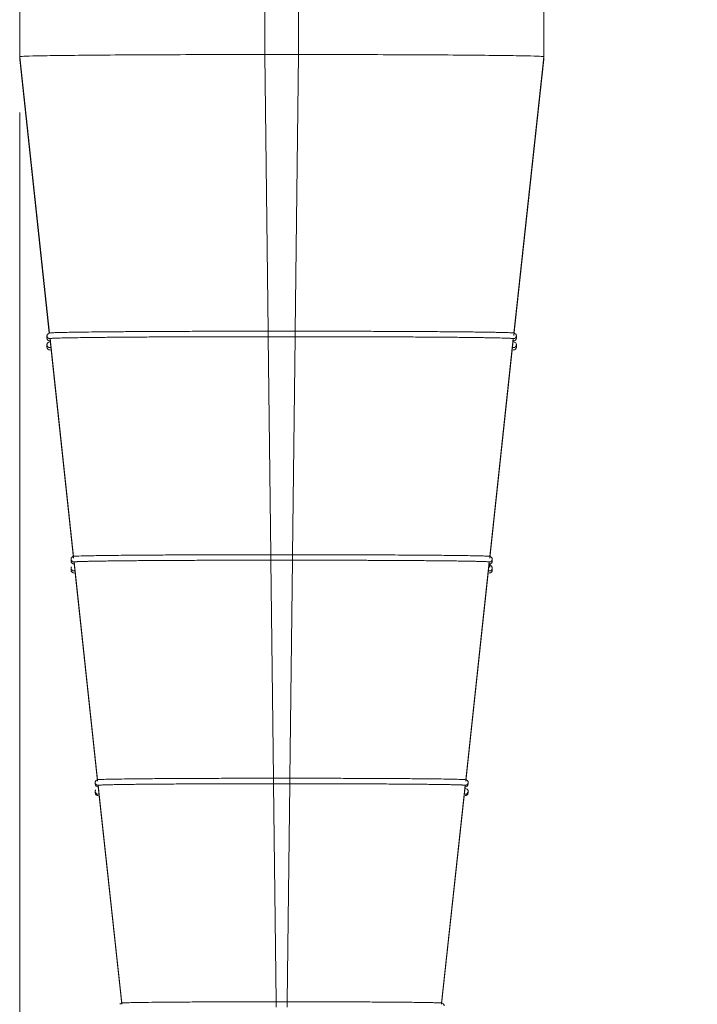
# Model space of a CAD drawing. Header units: millimetres. Extents: x 0 to 2100, y 0 to 1485.
# Tile 20 of 66: x 528 to 589, y 708 to 796. Entities that reach past the tile are written whole.
import ezdxf

# ---------------------------------------------------------------- set-up
doc = ezdxf.new("R2010")
doc.units = ezdxf.units.MM
doc.header["$LTSCALE"] = 5
doc.styles.add('SLDTEXTSTYLE1', font='TXT', dxfattribs={"width": 0.75})
doc.dimstyles.new('SLDDIMSTYLE0', dxfattribs={"dimtxt": 12.5, "dimasz": 15, "dimexe": 0, "dimexo": 0.0625, "dimgap": 3.125, "dimtad": 1, "dimdec": 0, "dimrnd": 1e-09, "dimzin": 12, "dimdsep": 46, "dimtxsty": 'SLDTEXTSTYLE1', "dimblk1": 'CLOSED', "dimblk2": 'CLOSED', "dimsah": 1, "dimcen": 0.09, "dimadec": 0, "dimazin": 3, "dimtfac": 1, "dimtofl": 0, "dimtmove": 0, "dimatfit": 3, "dimldrblk": 'CLOSED', "dimfxl": 1, "dimfrac": 2, "dimtolj": 1, "dimtzin": 12, "dimarcsym": 0})

# ---------------------------------------------------------------- blocks, each defined once
blk = doc.blocks.new('_CLOSED')
at = {"color": 0, "linetype": 'ByBlock', "lineweight": -2}
for p, q in [((-1, 0.166667), (0, 0)), ((-1, 0.166667), (-1, -0.166667)), ((0, 0), (-1, -0.166667)), ((0, 0), (-1, 0))]:
    blk.add_line(p, q, dxfattribs=at)
blk = doc.blocks.new('_D')
at = {"color": 7, "linetype": 'Continuous', "lineweight": 0}
for p, q in [((528.269, 787.539), (528.269, 611.252)), ((700.269, 787.539), (700.269, 611.252)), ((700.269, 616.252), (528.269, 616.252))]:
    blk.add_line(p, q, dxfattribs=at)
at = {"color": 7, "linetype": 'Continuous', "lineweight": 0, "xscale": 15, "yscale": 15, "rotation": 180}
blk.add_blockref('_CLOSED', (528.269, 616.252, -131.253), dxfattribs=at)
at = {"color": 7, "linetype": 'Continuous', "lineweight": 0, "xscale": 15, "yscale": 15}
blk.add_blockref('_CLOSED', (700.269, 616.252, -131.253), dxfattribs=at)
at = {"color": 7, "linetype": 'Continuous', "lineweight": 0, "insert": (600.415, 632.365), "char_height": 12.5, "attachment_point": 1, "style": 'SLDTEXTSTYLE1'}
blk.add_mtext('172', dxfattribs=at)

msp = doc.modelspace()

# ---------------------------------------------------------------- linework, layer by layer
at = {"color": 7, "linetype": 'Continuous', "lineweight": 15}
for p, q in [((528.269, 911.034), (528.269, 792.539)), ((550.269, 911.226), (550.269, 792.731)), ((553.269, 911.226), (553.269, 792.731)), ((575.269, 911.034), (575.269, 792.539)), ((550.269, 792.731), (550.564, 767.93)), ((550.269, 792.731), (553.269, 792.731)), ((553.269, 792.731), (552.974, 767.93)), ((528.269, 792.539), (530.942, 767.763)), ((528.269, 792.277), (528.269, 792.539)), ((528.269, 792.277), (530.92, 767.755)), ((575.269, 792.539), (572.596, 767.763)), ((575.269, 792.277), (572.596, 767.553)), ((575.269, 792.539), (575.269, 792.277)), ((550.564, 767.93), (550.567, 767.93)), ((550.567, 767.93), (552.971, 767.93)), ((552.971, 767.93), (552.974, 767.93)), ((530.719, 767.528), (530.719, 767.514)), ((530.719, 767.514), (530.719, 767.304)), ((530.942, 767.762), (530.942, 767.763)), ((530.996, 767.265), (533.102, 747.742)), ((530.996, 767.265), (530.996, 767.265)), ((530.996, 767.265), (530.996, 767.056)), ((530.996, 767.056), (533.102, 747.574)), ((530.996, 767.056), (530.996, 767.056)), ((550.567, 767.435), (552.971, 767.435)), ((550.57, 767.44), (550.803, 747.893)), ((552.968, 767.44), (552.736, 747.893)), ((572.542, 767.265), (570.436, 747.742)), ((572.542, 767.056), (570.436, 747.574)), ((572.542, 767.265), (572.542, 767.265)), ((572.542, 767.056), (572.542, 767.265)), ((572.542, 767.056), (572.542, 767.056)), ((572.596, 767.763), (572.596, 767.762)), ((572.819, 767.528), (572.819, 767.514)), ((572.819, 767.304), (572.819, 767.514)), ((530.719, 766.725), (530.719, 766.711)), ((530.719, 766.711), (530.719, 766.501)), ((572.819, 766.725), (572.819, 766.711)), ((572.819, 766.501), (572.819, 766.711)), ((533.102, 747.742), (533.102, 747.742)), ((550.803, 747.893), (550.805, 747.893)), ((550.805, 747.893), (552.733, 747.893)), ((552.733, 747.893), (552.736, 747.893)), ((532.879, 747.508), (532.879, 747.494)), ((532.879, 747.494), (532.879, 747.326)), ((532.879, 746.705), (532.879, 746.691)), ((533.156, 747.245), (535.262, 727.722)), ((533.156, 747.245), (533.156, 747.245)), ((533.156, 747.245), (533.156, 747.078)), ((533.156, 747.078), (535.262, 727.596)), ((533.156, 747.077), (533.156, 747.078)), ((550.805, 747.398), (552.733, 747.398)), ((550.808, 747.403), (551.041, 727.856)), ((552.73, 747.403), (552.497, 727.856)), ((570.382, 747.245), (568.276, 727.722)), ((570.382, 747.078), (568.276, 727.596)), ((570.382, 747.245), (570.382, 747.245)), ((570.382, 747.078), (570.382, 747.245)), ((570.382, 747.078), (570.382, 747.077)), ((570.47, 747.084), (570.436, 746.771)), ((570.659, 747.326), (570.659, 747.494)), ((532.879, 746.691), (532.879, 746.523)), ((570.659, 746.523), (570.659, 746.691)), ((535.039, 727.487), (535.039, 727.473)), ((535.039, 727.473), (535.039, 727.348)), ((535.262, 727.722), (535.262, 727.722)), ((551.041, 727.856), (551.044, 727.856)), ((551.044, 727.856), (552.494, 727.856)), ((551.044, 727.361), (552.494, 727.361)), ((551.047, 727.366), (551.279, 707.819)), ((552.491, 727.366), (552.259, 707.819)), ((552.494, 727.856), (552.497, 727.856)), ((568.499, 727.487), (568.499, 727.473)), ((568.499, 727.348), (568.499, 727.473)), ((535.039, 726.685), (535.039, 726.671)), ((535.039, 726.671), (535.039, 726.545)), ((535.316, 727.225), (537.422, 707.702)), ((535.316, 727.225), (535.316, 727.225)), ((535.316, 727.225), (535.316, 727.099)), ((535.316, 727.099), (537.422, 707.618)), ((535.316, 727.099), (535.316, 727.099)), ((568.222, 727.225), (566.116, 707.702)), ((568.222, 727.099), (566.116, 707.618)), ((568.222, 727.225), (568.222, 727.225)), ((568.222, 727.099), (568.222, 727.225)), ((568.222, 727.099), (568.222, 727.099)), ((568.499, 726.685), (568.499, 726.671)), ((568.499, 726.545), (568.499, 726.671)), ((537.422, 707.702), (537.422, 707.702)), ((551.279, 707.819), (551.282, 707.819)), ((551.282, 707.819), (552.256, 707.819)), ((552.256, 707.819), (552.259, 707.819)), ((566.116, 707.702), (566.116, 707.702))]:
    msp.add_line(p, q, dxfattribs=at)
at = {"color": 8, "linetype": 'Continuous', "lineweight": 15}
for p, q in [((550.567, 767.93), (550.567, 767.435)), ((552.971, 767.93), (552.971, 767.435)), ((530.727, 767.576), (530.719, 767.528)), ((530.727, 766.773), (530.719, 766.725)), ((550.805, 747.893), (550.805, 747.398)), ((552.733, 747.893), (552.733, 747.398)), ((532.887, 747.556), (532.879, 747.508)), ((532.887, 746.753), (532.879, 746.705)), ((535.047, 727.536), (535.039, 727.487)), ((551.044, 727.856), (551.044, 727.361)), ((552.494, 727.856), (552.494, 727.361)), ((535.047, 726.733), (535.039, 726.685)), ((551.282, 707.819), (551.282, 707.324)), ((552.256, 707.819), (552.256, 707.324))]:
    msp.add_line(p, q, dxfattribs=at)
for centre, start, end in [((530.969, 767.514), 180.00114, 276.17028), ((572.569, 767.514), 263.82972, 359.99886), ((530.969, 766.711), 180.00114, 276.17028), ((572.569, 766.711), 263.82972, 359.99886), ((533.129, 747.494), 180.00114, 276.17085), ((570.409, 747.494), 263.82915, 359.99886), ((533.129, 746.691), 180.00114, 276.17085), ((570.409, 746.691), 263.82915, 359.99886), ((535.289, 727.473), 180.00114, 276.17155), ((568.249, 727.473), 263.82845, 359.99886), ((535.289, 726.671), 180.00114, 276.17155), ((568.249, 726.671), 263.82845, 359.99886)]:
    msp.add_arc(centre, 0.25, start, end, dxfattribs=at)
at = {"color": 7, "linetype": 'Continuous', "lineweight": 15}
for centre, start, end in [((530.969, 767.304), 180.00114, 276.17028), ((572.569, 767.304), 263.82972, 359.99886), ((530.969, 766.501), 180.00114, 276.17028), ((572.569, 766.501), 263.82972, 359.99886), ((533.129, 747.326), 180.00114, 276.17085), ((570.409, 747.326), 263.82915, 359.99886), ((533.129, 746.523), 180.00114, 276.17085), ((570.409, 746.523), 263.82915, 359.99886), ((535.289, 727.348), 180.00114, 276.17155), ((568.249, 727.348), 263.82845, 359.99886), ((535.289, 726.545), 180.00114, 276.17155), ((568.249, 726.545), 263.82845, 359.99886)]:
    msp.add_arc(centre, 0.25, start, end, dxfattribs=at)
for points, knots in [([(550.269, 792.731), (548.927, 792.73), (546.163, 792.729), (542.063, 792.718), (538.12, 792.701), (534.603, 792.676), (531.741, 792.645), (529.711, 792.611), (528.487, 792.575), (528.34, 792.551), (528.269, 792.539)], [0, 0, 0, 0, 0.116516, 0.2400113, 0.3686408, 0.5, 0.6313592, 0.7599887, 0.883484, 1, 1, 1, 1]), ([(575.269, 792.539), (575.198, 792.551), (575.051, 792.575), (573.827, 792.611), (571.797, 792.645), (568.935, 792.676), (565.418, 792.701), (561.475, 792.718), (557.375, 792.729), (554.611, 792.73), (553.269, 792.731)], [0, 0, 0, 0, 0.116516, 0.240011, 0.368641, 0.5, 0.631359, 0.759989, 0.883484, 1, 1, 1, 1]), ([(550.564, 767.93), (550.398, 767.93), (549.569, 767.929), (548.078, 767.928), (546.115, 767.925), (544.677, 767.922), (543.271, 767.918), (541.897, 767.913), (540.154, 767.904), (538.519, 767.895), (537.006, 767.884), (535.635, 767.871), (534.415, 767.858), (533.364, 767.844), (532.486, 767.828), (531.805, 767.813), (531.209, 767.794), (531.113, 767.78), (531.057, 767.772)], [0, 0, 0, 0, 0.016759, 0.083875, 0.150992, 0.218109, 0.234868, 0.301985, 0.369101, 0.436219, 0.503335, 0.570452, 0.637568, 0.704686, 0.771802, 0.83892, 0.906036, 1, 1, 1, 1]), ([(572.596, 767.763), (572.595, 767.764), (572.591, 767.768), (572.549, 767.775), (572.45, 767.784), (572.301, 767.792), (572.102, 767.8), (571.853, 767.809), (571.556, 767.817), (571.211, 767.825), (570.819, 767.832), (570.381, 767.84), (569.898, 767.847), (569.372, 767.855), (568.803, 767.862), (568.194, 767.868), (567.546, 767.875), (566.859, 767.881), (566.138, 767.887), (565.382, 767.892), (564.594, 767.897), (563.777, 767.902), (562.932, 767.907), (562.06, 767.911), (561.166, 767.914), (560.251, 767.918), (559.317, 767.921), (558.367, 767.923), (557.564, 767.925), (556.754, 767.926), (555.937, 767.928), (554.953, 767.929), (553.967, 767.929), (553.308, 767.93), (552.977, 767.93), (552.974, 767.93)], [0, 0, 0, 0, 0.015162, 0.047429, 0.079779, 0.112046, 0.144397, 0.176663, 0.209013, 0.24128, 0.273631, 0.305898, 0.338247, 0.370514, 0.402865, 0.435132, 0.467482, 0.499748, 0.5321, 0.564366, 0.596716, 0.628983, 0.661334, 0.693601, 0.72595, 0.758217, 0.790484, 0.822835, 0.855101, 0.871231, 0.903498, 0.935849, 0.967758, 0.999748, 1, 1, 1, 1]), ([(531.03, 767.778), (530.958, 767.77), (530.863, 767.758), (530.763, 767.665), (530.73, 767.593), (530.72, 767.545), (530.719, 767.523), (530.719, 767.513)], [0, 0, 0, 0, 0.680259, 0.899312, 0.961935, 0.982355, 1, 1, 1, 1]), ([(530.996, 767.265), (530.997, 767.267), (531.002, 767.271), (531.047, 767.278), (531.149, 767.287), (531.276, 767.295), (531.434, 767.302), (531.699, 767.312), (532.05, 767.322), (532.41, 767.33), (532.665, 767.336), (533.153, 767.345), (533.801, 767.355), (534.443, 767.364), (534.928, 767.37), (535.437, 767.376), (536.088, 767.383), (536.776, 767.389), (537.5, 767.395), (538.257, 767.401), (539.046, 767.407), (539.729, 767.411), (540.289, 767.414), (540.857, 767.417), (541.584, 767.421), (542.479, 767.424), (543.242, 767.427), (544.017, 767.43), (545.118, 767.433), (546.245, 767.436), (547.386, 767.438), (548.658, 767.439), (549.778, 767.44), (550.567, 767.44)], [0, 0, 0, 0, 0.016187, 0.048568, 0.08095, 0.113331, 0.129518, 0.1619, 0.226725, 0.242912, 0.259099, 0.291481, 0.356306, 0.388688, 0.404875, 0.437256, 0.469638, 0.502019, 0.534401, 0.566782, 0.599164, 0.631545, 0.647732, 0.663919, 0.696301, 0.728682, 0.761064, 0.777251, 0.809632, 0.874458, 0.890645, 0.923026, 1, 1, 1, 1]), ([(552.971, 767.44), (553.137, 767.44), (553.634, 767.44), (554.462, 767.44), (555.451, 767.439), (556.271, 767.438), (557.085, 767.436), (558.215, 767.434), (559.325, 767.431), (560.253, 767.427), (560.865, 767.425), (561.92, 767.421), (563.081, 767.415), (564.049, 767.409), (564.722, 767.405), (565.376, 767.4), (566.13, 767.395), (566.849, 767.388), (567.533, 767.382), (568.179, 767.375), (568.785, 767.368), (569.352, 767.361), (569.875, 767.353), (570.355, 767.345), (570.79, 767.337), (571.114, 767.331), (571.409, 767.324), (571.78, 767.314), (572.068, 767.304), (572.282, 767.294), (572.476, 767.282), (572.515, 767.272), (572.542, 767.265)], [0, 0, 0, 0, 0.016187, 0.048569, 0.08095, 0.113332, 0.129519, 0.1619, 0.226726, 0.242913, 0.2591, 0.291482, 0.356307, 0.388689, 0.404876, 0.437257, 0.469639, 0.502021, 0.534402, 0.566784, 0.599165, 0.631547, 0.663929, 0.69631, 0.728692, 0.761074, 0.777261, 0.809642, 0.874468, 0.890655, 0.923037, 1, 1, 1, 1]), ([(572.819, 767.513), (572.819, 767.523), (572.818, 767.545), (572.808, 767.593), (572.776, 767.665), (572.675, 767.758), (572.58, 767.77), (572.508, 767.779)], [0, 0, 0, 0, 0.017653, 0.038093, 0.100772, 0.319951, 1, 1, 1, 1]), ([(531.03, 766.976), (530.958, 766.967), (530.863, 766.955), (530.763, 766.863), (530.73, 766.79), (530.72, 766.742), (530.719, 766.72), (530.719, 766.71)], [0, 0, 0, 0, 0.680259, 0.899312, 0.961935, 0.982355, 1, 1, 1, 1]), ([(572.819, 766.71), (572.819, 766.72), (572.818, 766.742), (572.808, 766.79), (572.776, 766.863), (572.675, 766.955), (572.58, 766.967), (572.508, 766.976)], [0, 0, 0, 0, 0.017653, 0.038093, 0.100772, 0.319951, 1, 1, 1, 1]), ([(532.922, 747.625), (532.916, 747.62), (532.904, 747.608), (532.89, 747.572), (532.88, 747.525), (532.879, 747.503), (532.879, 747.493)], [0, 0, 0, 0, 0.329438, 0.739146, 0.877712, 1, 1, 1, 1]), ([(533.182, 747.757), (533.113, 747.759), (533.028, 747.762), (532.939, 747.648), (532.922, 747.625)], [0, 0, 0, 0, 0.801372, 1, 1, 1, 1]), ([(550.803, 747.893), (550.637, 747.893), (549.807, 747.893), (548.316, 747.891), (546.359, 747.888), (544.458, 747.883), (542.638, 747.876), (540.649, 747.866), (538.974, 747.855), (537.608, 747.843), (536.363, 747.83), (535.311, 747.816), (534.264, 747.797), (533.605, 747.78), (533.22, 747.763), (533.177, 747.754), (533.163, 747.751)], [0, 0, 0, 0, 0.018581, 0.093017, 0.167454, 0.24189, 0.316326, 0.390762, 0.500603, 0.555382, 0.61016, 0.719918, 0.774653, 0.884412, 0.961274, 1, 1, 1, 1]), ([(570.436, 747.742), (570.435, 747.744), (570.428, 747.751), (570.301, 747.763), (569.915, 747.78), (569.31, 747.796), (568.496, 747.812), (567.322, 747.829), (565.987, 747.843), (564.586, 747.854), (563.078, 747.865), (561.419, 747.874), (559.207, 747.883), (557.153, 747.888), (554.826, 747.892), (553.439, 747.893), (552.739, 747.893), (552.736, 747.893)], [0, 0, 0, 0, 0.0168183, 0.0884901, 0.1601627, 0.2318342, 0.303507, 0.3751787, 0.4809346, 0.5336761, 0.5864168, 0.6921046, 0.7448106, 0.8504986, 0.9243398, 0.9996516, 1, 1, 1, 1]), ([(570.659, 747.493), (570.659, 747.503), (570.658, 747.525), (570.648, 747.572), (570.616, 747.645), (570.516, 747.737), (570.425, 747.748), (570.356, 747.757)], [0, 0, 0, 0, 0.019037, 0.040619, 0.104436, 0.323563, 1, 1, 1, 1]), ([(532.922, 746.822), (532.916, 746.817), (532.904, 746.805), (532.89, 746.769), (532.88, 746.722), (532.879, 746.7), (532.879, 746.69)], [0, 0, 0, 0, 0.329438, 0.739146, 0.877712, 1, 1, 1, 1]), ([(533.156, 747.245), (533.158, 747.247), (533.163, 747.251), (533.203, 747.257), (533.285, 747.264), (533.38, 747.27), (533.532, 747.277), (533.793, 747.287), (534.15, 747.297), (534.521, 747.306), (534.786, 747.311), (535.148, 747.318), (535.633, 747.326), (536.166, 747.333), (536.745, 747.34), (537.369, 747.347), (538.036, 747.354), (538.743, 747.36), (539.489, 747.366), (540.27, 747.372), (540.949, 747.376), (541.507, 747.379), (542.076, 747.382), (542.804, 747.386), (543.703, 747.39), (544.472, 747.393), (545.252, 747.395), (546.044, 747.397), (547.009, 747.399), (547.986, 747.401), (549.25, 747.403), (550.194, 747.403), (550.805, 747.403)], [0, 0, 0, 0, 0.0179508, 0.0538629, 0.0718137, 0.1077258, 0.1256766, 0.1615888, 0.2334985, 0.2514493, 0.2694001, 0.3053122, 0.3412242, 0.3771365, 0.4130488, 0.4489608, 0.4848729, 0.5207853, 0.5566975, 0.5926095, 0.6285217, 0.6464725, 0.6644233, 0.7003354, 0.7362475, 0.7721598, 0.7901105, 0.8260226, 0.8619347, 0.897847, 0.9337592, 1, 1, 1, 1]), ([(552.733, 747.403), (552.898, 747.403), (553.396, 747.403), (554.058, 747.403), (554.882, 747.402), (555.539, 747.401), (556.354, 747.4), (557.486, 747.397), (558.595, 747.394), (559.519, 747.391), (560.127, 747.389), (560.873, 747.385), (561.743, 747.381), (562.584, 747.376), (563.393, 747.371), (564.169, 747.365), (564.909, 747.359), (565.61, 747.353), (566.27, 747.346), (566.887, 747.339), (567.364, 747.333), (567.722, 747.328), (568.064, 747.323), (568.461, 747.317), (568.889, 747.309), (569.171, 747.302), (569.428, 747.296), (569.66, 747.29), (569.917, 747.281), (570.118, 747.272), (570.323, 747.26), (570.358, 747.251), (570.382, 747.245)], [0, 0, 0, 0, 0.017951, 0.0538636, 0.0718146, 0.1077273, 0.1256783, 0.161591, 0.2335016, 0.2514526, 0.2694036, 0.3053162, 0.3412288, 0.3771415, 0.4130543, 0.4489668, 0.4848794, 0.5207923, 0.5567049, 0.5926174, 0.6285301, 0.6464811, 0.6644321, 0.7003447, 0.7362572, 0.77217, 0.7811448, 0.8170575, 0.85297, 0.8888827, 0.9247954, 1, 1, 1, 1]), ([(570.659, 746.69), (570.659, 746.7), (570.658, 746.722), (570.648, 746.769), (570.616, 746.842), (570.516, 746.934), (570.425, 746.945), (570.356, 746.954)], [0, 0, 0, 0, 0.019037, 0.040619, 0.104436, 0.323563, 1, 1, 1, 1]), ([(570.436, 746.94), (570.436, 746.941), (570.437, 746.944), (570.402, 746.947), (570.382, 746.948)], [0, 0, 0, 0, 0.449506, 1, 1, 1, 1]), ([(535.084, 727.608), (535.078, 727.602), (535.065, 727.59), (535.049, 727.55), (535.04, 727.504), (535.039, 727.483), (535.039, 727.473)], [0, 0, 0, 0, 0.358411, 0.742495, 0.877915, 1, 1, 1, 1]), ([(535.333, 727.735), (535.268, 727.738), (535.187, 727.741), (535.101, 727.63), (535.084, 727.608)], [0, 0, 0, 0, 0.809582, 1, 1, 1, 1]), ([(551.041, 727.856), (550.875, 727.856), (550.045, 727.856), (548.554, 727.854), (546.93, 727.851), (545.352, 727.847), (543.826, 727.841), (542.109, 727.833), (540.535, 727.822), (539.128, 727.81), (537.911, 727.797), (536.905, 727.782), (536.119, 727.767), (535.613, 727.752), (535.353, 727.739), (535.321, 727.732), (535.311, 727.73)], [0, 0, 0, 0, 0.02084, 0.104358, 0.187877, 0.229573, 0.313092, 0.39661, 0.480127, 0.563646, 0.647163, 0.730682, 0.8142, 0.897718, 0.968043, 1, 1, 1, 1]), ([(535.316, 727.225), (535.318, 727.226), (535.321, 727.229), (535.355, 727.235), (535.419, 727.241), (535.514, 727.247), (535.63, 727.253), (535.814, 727.26), (536.095, 727.269), (536.378, 727.276), (536.699, 727.283), (537.056, 727.289), (537.539, 727.297), (537.987, 727.303), (538.468, 727.31), (538.98, 727.315), (539.643, 727.322), (540.233, 727.327), (540.851, 727.332), (541.493, 727.337), (542.168, 727.342), (542.725, 727.345), (543.293, 727.348), (544.024, 727.351), (544.777, 727.355), (545.392, 727.357), (546.014, 727.359), (546.806, 727.361), (547.611, 727.363), (548.424, 727.364), (549.511, 727.366), (550.443, 727.366), (551.044, 727.366)], [0, 0, 0, 0, 0.020147, 0.040294, 0.080602, 0.100749, 0.120896, 0.161205, 0.201513, 0.241822, 0.261969, 0.302277, 0.342586, 0.382895, 0.403042, 0.44335, 0.483659, 0.523968, 0.544114, 0.584423, 0.624732, 0.644878, 0.665025, 0.705334, 0.745642, 0.765789, 0.785936, 0.826245, 0.866553, 0.8867, 0.927009, 1, 1, 1, 1]), ([(552.494, 727.366), (552.66, 727.366), (552.991, 727.366), (553.654, 727.366), (554.314, 727.365), (554.97, 727.364), (555.623, 727.363), (556.432, 727.362), (557.388, 727.359), (558.167, 727.357), (558.932, 727.354), (559.681, 727.351), (560.552, 727.346), (561.251, 727.342), (561.927, 727.338), (562.58, 727.333), (563.323, 727.327), (563.907, 727.322), (564.461, 727.316), (564.986, 727.311), (565.47, 727.305), (565.83, 727.3), (566.173, 727.294), (566.567, 727.288), (566.915, 727.281), (567.164, 727.276), (567.393, 727.27), (567.643, 727.263), (567.843, 727.256), (568.004, 727.248), (568.121, 727.241), (568.205, 727.233), (568.217, 727.228), (568.222, 727.225)], [0, 0, 0, 0, 0.020146, 0.040292, 0.0806, 0.100746, 0.120892, 0.1612, 0.201507, 0.241815, 0.261961, 0.302268, 0.342576, 0.382883, 0.40303, 0.443337, 0.483644, 0.523952, 0.544098, 0.584406, 0.624713, 0.644859, 0.665005, 0.705313, 0.74562, 0.765766, 0.785913, 0.82622, 0.866527, 0.886674, 0.926981, 0.963431, 1, 1, 1, 1]), ([(568.276, 727.722), (568.274, 727.724), (568.267, 727.731), (568.125, 727.743), (567.764, 727.757), (567.251, 727.77), (566.59, 727.783), (565.572, 727.798), (564.345, 727.811), (562.93, 727.823), (561.348, 727.833), (559.625, 727.842), (557.789, 727.848), (555.97, 727.853), (554.2, 727.855), (553.071, 727.856), (552.5, 727.856), (552.497, 727.856)], [0, 0, 0, 0, 0.018866, 0.099293, 0.179721, 0.219875, 0.300304, 0.380731, 0.461159, 0.541587, 0.622014, 0.702443, 0.78287, 0.863298, 0.930856, 0.999653, 1, 1, 1, 1]), ([(568.499, 727.473), (568.499, 727.483), (568.498, 727.504), (568.489, 727.551), (568.456, 727.625), (568.357, 727.715), (568.27, 727.727), (568.204, 727.735)], [0, 0, 0, 0, 0.020753, 0.043785, 0.109123, 0.32825, 1, 1, 1, 1]), ([(535.084, 726.806), (535.078, 726.8), (535.065, 726.787), (535.049, 726.747), (535.04, 726.701), (535.039, 726.68), (535.039, 726.67)], [0, 0, 0, 0, 0.358411, 0.742495, 0.877915, 1, 1, 1, 1]), ([(568.499, 726.67), (568.499, 726.68), (568.498, 726.701), (568.489, 726.748), (568.456, 726.822), (568.357, 726.913), (568.27, 726.924), (568.204, 726.932)], [0, 0, 0, 0, 0.020753, 0.043785, 0.109123, 0.32825, 1, 1, 1, 1]), ([(537.485, 707.713), (537.423, 707.716), (537.347, 707.72), (537.263, 707.612), (537.248, 707.593)], [0, 0, 0, 0, 0.820364, 1, 1, 1, 1]), ([(551.279, 707.819), (551.114, 707.819), (550.283, 707.819), (548.792, 707.817), (547.178, 707.814), (545.623, 707.809), (544.135, 707.802), (542.498, 707.793), (541.041, 707.781), (539.798, 707.768), (538.789, 707.754), (538.033, 707.738), (537.57, 707.723), (537.509, 707.713), (537.485, 707.709)], [0, 0, 0, 0, 0.02373, 0.118881, 0.214034, 0.261517, 0.356668, 0.451822, 0.546974, 0.642124, 0.737278, 0.83243, 0.934311, 1, 1, 1, 1]), ([(566.116, 707.702), (566.114, 707.703), (566.109, 707.708), (566.05, 707.714), (565.91, 707.723), (565.698, 707.731), (565.417, 707.739), (565.068, 707.747), (564.652, 707.755), (564.173, 707.762), (563.631, 707.769), (563.031, 707.776), (562.374, 707.782), (561.666, 707.788), (560.908, 707.793), (560.107, 707.798), (559.263, 707.803), (558.385, 707.807), (557.474, 707.81), (556.516, 707.813), (555.511, 707.816), (554.456, 707.817), (553.374, 707.818), (552.636, 707.819), (552.263, 707.819), (552.259, 707.819)], [0, 0, 0, 0, 0.021474, 0.067185, 0.113133, 0.158845, 0.204793, 0.250505, 0.296216, 0.342163, 0.387875, 0.433825, 0.479536, 0.525485, 0.571196, 0.617143, 0.662854, 0.708804, 0.754515, 0.800465, 0.849244, 0.898311, 0.948674, 0.999354, 1, 1, 1, 1]), ([(566.284, 707.6), (566.271, 707.617), (566.189, 707.722), (566.115, 707.717), (566.053, 707.713)], [0, 0, 0, 0, 0.159317, 1, 1, 1, 1]), ([(566.339, 707.452), (566.339, 707.462), (566.338, 707.483), (566.332, 707.515), (566.323, 707.542), (566.307, 707.58), (566.294, 707.592), (566.284, 707.6)], [0, 0, 0, 0, 0.10985, 0.229208, 0.374588, 0.553821, 1, 1, 1, 1])]:
    msp.add_open_spline(points, degree=3, knots=knots, dxfattribs=at)

# ---------------------------------------------------------------- dimensions: what is measured, and where the dimension line sits
at = {"color": 7, "linetype": 'Continuous', "lineweight": 0}
dim = msp.add_linear_dim(base=(528.269, 616.252), p1=(700.269, 792.539), p2=(528.269, 792.539), dimstyle='SLDDIMSTYLE0', dxfattribs=at)
dim.commit()
dim.dimension.update_dxf_attribs({"geometry": '_D', "text_midpoint": (614.269, 616.252), "dimtype": 160})

doc.saveas('drawing.dxf')
